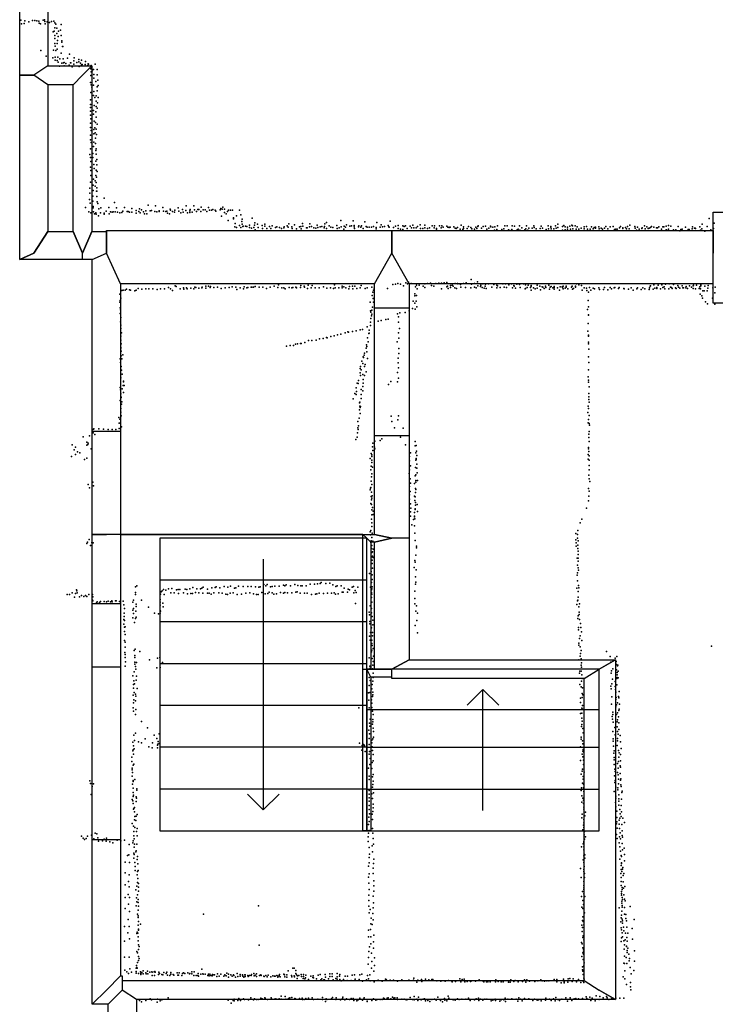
# Model space of a CAD drawing. Extents: x 897 to 41507, y -48980 to 26602.
# Tile 8 of 22: x 897 to 5330, y -18078 to -11807. Entities that reach past the tile are written whole.
import ezdxf

# ---------------------------------------------------------------- set-up
doc = ezdxf.new("R2010")
doc.units = 0
for name, color, linetype in [('DOORS', 7, 'continuous'), ('P', 9, 'continuous'), ('ROOMS', 1, 'continuous'), ('THIN', 4, 'continuous'), ('WALLS', 3, 'continuous'), ('WINDOWS', 6, 'continuous')]:
    doc.layers.add(name, color=color, linetype=linetype)

msp = doc.modelspace()

# ---------------------------------------------------------------- linework, layer by layer
at = {"layer": 'DOORS'}
msp.add_lwpolyline([(3378.86, -13641.6), (3378.86, -14456.7), (3158.86, -14456.7), (3158.86, -13641.6), (3378.86, -13641.6)], dxfattribs=at)
at = {"layer": 'P'}
for p in [(905, -11810), (909, -11833), (926, -11832), (930, -11815), (954, -11821), (978, -11812), (994, -11811), (1005, -11814), (1018, -11816), (1020, -11828), (1030, -11834), (1046, -11810), (1054, -11807), (1056, -11818), (1060, -11833), (1071, -11820), (1086, -11825), (1100, -11819), (1115, -11816), (1121, -11827), (1127, -11836), (1161, -11838), (1111, -11884), (1117, -11879), (1120, -11859), (1121, -11908), (1134, -11861), (1134, -11895), (1143, -11914), (1144, -11879), (1156, -11873), (1161, -11908), (1120, -11926), (1121, -11959), (1122, -11975), (1136, -11958), (1137, -11939), (1165, -11942), (1166, -11950), (1169, -11977), (1172, -11977), (1032, -12004), (1065, -12040), (1113, -12001), (1127, -12003), (1136, -11995), (1162, -12020), (1215, -12026), (1108, -12050), (1122, -12065), (1123, -12045), (1135, -12067), (1139, -12045), (1142, -12077), (1150, -12103), (1153, -12057), (1165, -12083), (1174, -12055), (1176, -12082), (1180, -12080), (1181, -12100), (1190, -12085), (1201, -12052), (1212, -12097), (1220, -12082), (1223, -12081), (1242, -12069), (1242, -12089), (1244, -12050), (1261, -12079), (1273, -12060), (1273, -12075), (1285, -12083), (1290, -12095), (1291, -12064), (1295, -12093), (1313, -12092), (1317, -12074), (1332, -12098), (1333, -12087), (1335, -12089), (1352, -12099), (1378, -12090), (1231, -12106), (1275, -12104), (1350, -12163), (1351, -12119), (1352, -12139), (1354, -12109), (1358, -12132), (1367, -12123), (1370, -12156), (1391, -12124), (1391, -12157), (1349, -12206), (1353, -12222), (1368, -12224), (1370, -12179), (1381, -12201), (1394, -12192), (1397, -12226), (1351, -12270), (1357, -12237), (1368, -12290), (1370, -12265), (1385, -12292), (1390, -12234), (1391, -12259), (1347, -12346), (1349, -12318), (1371, -12354), (1375, -12302), (1384, -12326), (1392, -12336), (1396, -12303), (1348, -12367), (1348, -12415), (1349, -12390), (1367, -12409), (1368, -12385), (1383, -12393), (1384, -12360), (1390, -12370), (1349, -12466), (1350, -12438), (1371, -12453), (1380, -12461), (1384, -12427), (1391, -12472), (1347, -12494), (1352, -12512), (1369, -12506), (1369, -12533), (1375, -12495), (1377, -12528), (1384, -12505), (1387, -12539), (1348, -12572), (1349, -12543), (1353, -12588), (1370, -12586), (1379, -12562), (1380, -12596), (1343, -12666), (1347, -12630), (1362, -12659), (1368, -12615), (1381, -12640), (1385, -12630), (1385, -12664), (1349, -12684), (1351, -12710), (1362, -12685), (1370, -12729), (1382, -12708), (1388, -12731), (1389, -12697), (1348, -12746), (1351, -12768), (1371, -12755), (1385, -12765), (1390, -12774), (1347, -12841), (1351, -12799), (1368, -12822), (1378, -12833), (1381, -12799), (1385, -12843), (1386, -12809), (1344, -12880), (1344, -12912), (1364, -12895), (1366, -12860), (1377, -12867), (1386, -12898), (1389, -12877), (1389, -12899), (1341, -12953), (1346, -12975), (1363, -12930), (1363, -12963), (1389, -12933), (1391, -12967), (1395, -12978), (1436, -12943), (1500, -12972), (1316, -13004), (1338, -13031), (1351, -13036), (1365, -12996), (1365, -13005), (1368, -13030), (1374, -13043), (1382, -13036), (1401, -13012), (1412, -13037), (1414, -13006), (1436, -13039), (1447, -13026), (1465, -13003), (1467, -13044), (1476, -13031), (1487, -13032), (1492, -13030), (1506, -13031), (1514, -13005), (1520, -13033), (1536, -13037), (1547, -13035), (1554, -13026), (1564, -13004), (1582, -13029), (1588, -13028), (1596, -13032), (1611, -13010), (1611, -13032), (1638, -13040), (1639, -13022), (1656, -13028), (1660, -13011), (1665, -13038), (1674, -13018), (1686, -13030), (1692, -13043), (1700, -13024), (1708, -13043), (1715, -12988), (1729, -13024), (1737, -13023), (1757, -13029), (1763, -12993), (1770, -13031), (1785, -13029), (1786, -13025), (1809, -13004), (1814, -13026), (1828, -13029), (1834, -13026), (1838, -13040), (1852, -13043), (1856, -13013), (1858, -13021), (1870, -13029), (1883, -13032), (1885, -13019), (1906, -13005), (1912, -13026), (1924, -13036), (1935, -13016), (1939, -13032), (1955, -13023), (1958, -12992), (1967, -13038), (1981, -13025), (1981, -13034), (1984, -13015), (1996, -13032), (2006, -12992), (2011, -13017), (2024, -13028), (2032, -13015), (2039, -13016), (2052, -13028), (2053, -13001), (2065, -13017), (2079, -13018), (2090, -13028), (2100, -13003), (2106, -13021), (2120, -13020), (2128, -13015), (2143, -13019), (2146, -13027), (2174, -13017), (2178, -13009), (2187, -13013), (2191, -13000), (2201, -13014), (2201, -13034), (2212, -13043), (2221, -13028), (2227, -13021), (2240, -13019), (2253, -13020), (2297, -13020), (1384, -13045), (1400, -13055), (1436, -13045), (2183, -13058), (2225, -13086), (2259, -13075), (2260, -13069), (2269, -13105), (2278, -13056), (2306, -13049), (2312, -13093), (2315, -13078), (2378, -13070), (2395, -13100), (2611, -13106), (2699, -13104), (2746, -13107), (2841, -13107), (2852, -13098), (2943, -13085), (3021, -13088), (3096, -13095), (3173, -13098), (3257, -13089), (5290, -13074), (5322, -13103), (2267, -13127), (2279, -13131), (2297, -13117), (2307, -13131), (2315, -13110), (2318, -13123), (2322, -13122), (2336, -13122), (2344, -13123), (2362, -13116), (2362, -13131), (2375, -13134), (2389, -13130), (2394, -13116), (2398, -13145), (2412, -13110), (2417, -13130), (2441, -13118), (2444, -13136), (2458, -13121), (2460, -13109), (2471, -13136), (2488, -13125), (2498, -13136), (2506, -13120), (2526, -13131), (2535, -13127), (2553, -13131), (2566, -13136), (2580, -13132), (2583, -13127), (2601, -13120), (2607, -13128), (2631, -13126), (2634, -13137), (2649, -13114), (2661, -13139), (2679, -13127), (2688, -13125), (2690, -13139), (2702, -13122), (2725, -13132), (2729, -13132), (2743, -13127), (2756, -13124), (2772, -13133), (2784, -13135), (2792, -13115), (2797, -13131), (2811, -13126), (2822, -13123), (2838, -13133), (2839, -13125), (2852, -13137), (2870, -13120), (2880, -13129), (2892, -13130), (2917, -13117), (2920, -13137), (2933, -13133), (2946, -13127), (2962, -13141), (2964, -13122), (2974, -13128), (2980, -13114), (3001, -13122), (3011, -13120), (3028, -13117), (3029, -13127), (3030, -13136), (3056, -13126), (3058, -13120), (3070, -13129), (3075, -13119), (3085, -13136), (3104, -13125), (3112, -13129), (3125, -13128), (3139, -13129), (3151, -13123), (3168, -13131), (3169, -13139), (3195, -13128), (3200, -13113), (3208, -13127), (3222, -13125), (3246, -13117), (3250, -13127), (3252, -13129), (3279, -13130), (3292, -13121), (3308, -13117), (3308, -13137), (3324, -13140), (3339, -13119), (3339, -13144), (3348, -13125), (3355, -13120), (3366, -13136), (3386, -13121), (3393, -13133), (3402, -13115), (3408, -13133), (3423, -13133), (3432, -13123), (3448, -13114), (3452, -13136), (3466, -13136), (3479, -13115), (3479, -13132), (3496, -13137), (3509, -13132), (3526, -13120), (3538, -13132), (3541, -13120), (3553, -13136), (3554, -13141), (3572, -13120), (3582, -13132), (3587, -13120), (3596, -13128), (3619, -13121), (3626, -13128), (3634, -13130), (3638, -13129), (3640, -13129), (3664, -13126), (3673, -13135), (3679, -13136), (3686, -13130), (3704, -13140), (3711, -13116), (3721, -13143), (3726, -13126), (3726, -13137), (3748, -13137), (3757, -13125), (3772, -13130), (3779, -13138), (3796, -13141), (3803, -13128), (3810, -13137), (3816, -13125), (3819, -13119), (3840, -13135), (3850, -13125), (3866, -13122), (3874, -13141), (3886, -13134), (3897, -13122), (3900, -13127), (3912, -13128), (3923, -13147), (3925, -13127), (3937, -13144), (3942, -13119), (3969, -13143), (3983, -13138), (3989, -13119), (4004, -13120), (4012, -13146), (4020, -13149), (4034, -13144), (4035, -13119), (4051, -13122), (4068, -13146), (4074, -13140), (4081, -13119), (4085, -13147), (4096, -13133), (4117, -13145), (4122, -13139), (4127, -13119), (4135, -13147), (4142, -13134), (4162, -13135), (4173, -13120), (4176, -13130), (4189, -13139), (4213, -13137), (4220, -13121), (4229, -13135), (4251, -13143), (4265, -13120), (4266, -13138), (4281, -13129), (4282, -13125), (4283, -13139), (4300, -13138), (4312, -13120), (4315, -13134), (4326, -13109), (4327, -13130), (4357, -13123), (4357, -13147), (4365, -13118), (4373, -13127), (4373, -13145), (4387, -13128), (4389, -13141), (4403, -13122), (4407, -13141), (4415, -13116), (4419, -13120), (4423, -13138), (4437, -13119), (4443, -13140), (4449, -13127), (4460, -13140), (4476, -13135), (4495, -13127), (4495, -13138), (4510, -13125), (4515, -13141), (4533, -13141), (4541, -13127), (4552, -13139), (4557, -13131), (4567, -13128), (4567, -13134), (4587, -13127), (4589, -13139), (4602, -13134), (4610, -13140), (4624, -13135), (4633, -13124), (4646, -13139), (4659, -13126), (4679, -13124), (4687, -13144), (4695, -13142), (4705, -13142), (4719, -13132), (4725, -13125), (4740, -13136), (4741, -13132), (4757, -13131), (4763, -13139), (4771, -13124), (4781, -13138), (4786, -13115), (4817, -13124), (4819, -13135), (4827, -13147), (4833, -13129), (4844, -13142), (4861, -13137), (4863, -13133), (4879, -13120), (4882, -13138), (4894, -13127), (4901, -13136), (4909, -13134), (4917, -13130), (4924, -13124), (4938, -13129), (4955, -13133), (4962, -13133), (4971, -13126), (4988, -13141), (4996, -13126), (5001, -13127), (5015, -13148), (5016, -13122), (5019, -13146), (5031, -13117), (5031, -13140), (5047, -13122), (5064, -13145), (5078, -13146), (5093, -13123), (5104, -13151), (5110, -13144), (5118, -13141), (5140, -13128), (5156, -13144), (5164, -13143), (5183, -13139), (5185, -13127), (5198, -13135), (5201, -13134), (5204, -13136), (5232, -13127), (5235, -13147), (5245, -13139), (5247, -13109), (5263, -13153), (5278, -13125), (5302, -13145), (5319, -13136), (3358, -13483), (3375, -13479), (3602, -13483), (3620, -13480), (3743, -13482), (3774, -13461), (3815, -13477), (1548, -13532), (1557, -13530), (1570, -13530), (1578, -13523), (1596, -13527), (1602, -13529), (1631, -13533), (1640, -13529), (1652, -13518), (1675, -13524), (1700, -13522), (1720, -13520), (1746, -13521), (1772, -13526), (1795, -13521), (1820, -13522), (1846, -13512), (1857, -13520), (1870, -13532), (1887, -13502), (1893, -13507), (1919, -13521), (1940, -13515), (1942, -13524), (1959, -13514), (1965, -13521), (1988, -13516), (2006, -13520), (2014, -13511), (2019, -13512), (2038, -13517), (2057, -13514), (2060, -13510), (2083, -13517), (2084, -13505), (2101, -13505), (2111, -13513), (2112, -13507), (2134, -13512), (2158, -13510), (2181, -13518), (2207, -13514), (2231, -13513), (2251, -13508), (2274, -13511), (2280, -13526), (2302, -13515), (2324, -13520), (2327, -13509), (2345, -13515), (2351, -13512), (2372, -13510), (2376, -13511), (2387, -13510), (2397, -13507), (2422, -13510), (2446, -13511), (2470, -13518), (2494, -13510), (2518, -13504), (2541, -13513), (2546, -13495), (2568, -13515), (2580, -13514), (2588, -13520), (2615, -13513), (2632, -13514), (2638, -13512), (2657, -13510), (2661, -13514), (2686, -13513), (2688, -13500), (2710, -13504), (2712, -13511), (2732, -13518), (2735, -13498), (2754, -13515), (2760, -13500), (2780, -13514), (2806, -13515), (2833, -13508), (2855, -13516), (2878, -13514), (2897, -13518), (2902, -13495), (2908, -13514), (2930, -13514), (2951, -13503), (2951, -13515), (2962, -13508), (2976, -13514), (2995, -13520), (2998, -13507), (3017, -13505), (3020, -13521), (3033, -13504), (3046, -13519), (3067, -13514), (3074, -13500), (3099, -13518), (3111, -13514), (3142, -13511), (3147, -13542), (3151, -13530), (3155, -13516), (3240, -13518), (3275, -13493), (3292, -13491), (3306, -13486), (3323, -13492), (3343, -13501), (3368, -13489), (3392, -13487), (3419, -13508), (3426, -13497), (3429, -13520), (3443, -13498), (3468, -13505), (3479, -13490), (3479, -13512), (3496, -13488), (3514, -13484), (3521, -13499), (3537, -13504), (3549, -13486), (3567, -13484), (3584, -13485), (3585, -13521), (3618, -13509), (3623, -13505), (3628, -13519), (3642, -13500), (3643, -13512), (3652, -13497), (3659, -13505), (3669, -13515), (3671, -13488), (3680, -13519), (3687, -13486), (3689, -13490), (3706, -13494), (3708, -13511), (3725, -13488), (3737, -13513), (3772, -13514), (3777, -13492), (3795, -13510), (3796, -13488), (3806, -13514), (3817, -13501), (3834, -13507), (3836, -13498), (3845, -13512), (3849, -13490), (3856, -13516), (3863, -13505), (3866, -13491), (3870, -13518), (3884, -13489), (3905, -13510), (3919, -13493), (3937, -13497), (3937, -13514), (3941, -13501), (3959, -13512), (3975, -13489), (3984, -13510), (3993, -13490), (4000, -13512), (4011, -13489), (4014, -13495), (4030, -13489), (4038, -13515), (4046, -13500), (4049, -13503), (4057, -13516), (4065, -13492), (4083, -13493), (4086, -13513), (4107, -13489), (4119, -13520), (4120, -13495), (4120, -13518), (4130, -13513), (4138, -13498), (4152, -13513), (4156, -13500), (4157, -13505), (4157, -13529), (4172, -13515), (4181, -13521), (4194, -13497), (4194, -13516), (4211, -13503), (4216, -13527), (4227, -13509), (4230, -13511), (4240, -13519), (4248, -13503), (4249, -13513), (4268, -13498), (4273, -13523), (4277, -13511), (4284, -13507), (4295, -13514), (4302, -13513), (4304, -13506), (4304, -13524), (4324, -13515), (4338, -13530), (4341, -13508), (4353, -13509), (4356, -13513), (4360, -13520), (4361, -13503), (4373, -13517), (4379, -13505), (4380, -13510), (4390, -13522), (4414, -13511), (4418, -13504), (4420, -13523), (4427, -13518), (4438, -13503), (4439, -13510), (4445, -13489), (4460, -13495), (4478, -13500), (4481, -13530), (4494, -13515), (4510, -13517), (4511, -13531), (4521, -13543), (4529, -13513), (4537, -13529), (4552, -13516), (4559, -13522), (4588, -13515), (4591, -13526), (4617, -13525), (4623, -13513), (4646, -13527), (4659, -13513), (4668, -13520), (4686, -13515), (4690, -13512), (4714, -13518), (4717, -13513), (4746, -13519), (4749, -13521), (4777, -13523), (4793, -13515), (4807, -13529), (4829, -13522), (4834, -13514), (4858, -13525), (4869, -13515), (4881, -13522), (4909, -13526), (4910, -13514), (4914, -13505), (4917, -13501), (4934, -13524), (4939, -13496), (4945, -13516), (4957, -13519), (4958, -13513), (4966, -13498), (4981, -13520), (4989, -13495), (4995, -13513), (5005, -13509), (5008, -13522), (5013, -13492), (5033, -13520), (5036, -13489), (5044, -13511), (5051, -13512), (5056, -13518), (5064, -13494), (5077, -13515), (5080, -13518), (5092, -13500), (5096, -13510), (5104, -13517), (5118, -13502), (5123, -13514), (5127, -13515), (5142, -13515), (5144, -13506), (5153, -13518), (5166, -13501), (5179, -13510), (5188, -13519), (5189, -13501), (5192, -13498), (5204, -13520), (5211, -13497), (5227, -13518), (5231, -13509), (5235, -13521), (5237, -13501), (5238, -13496), (5250, -13533), (5259, -13533), (5264, -13504), (5278, -13533), (5282, -13517), (5284, -13500), (5315, -13514), (5327, -13546), (5328, -13510), (1534, -13607), (1535, -13555), (1538, -13596), (1540, -13557), (1542, -13581), (3130, -13606), (3144, -13563), (3150, -13583), (3152, -13607), (3404, -13600), (3414, -13565), (3416, -13553), (3424, -13599), (3425, -13564), (4519, -13596), (5234, -13554), (5244, -13566), (5248, -13580), (5267, -13604), (5311, -13581), (1537, -13642), (1539, -13654), (3132, -13662), (3135, -13670), (3142, -13656), (3146, -13637), (3354, -13671), (3379, -13661), (3401, -13646), (3414, -13613), (3417, -13650), (3427, -13636), (4516, -13653), (4522, -13636), (5280, -13616), (5327, -13618), (1537, -13678), (1539, -13732), (1542, -13703), (3133, -13733), (3134, -13711), (3138, -13692), (3140, -13682), (3181, -13728), (3200, -13723), (3230, -13716), (3244, -13714), (3305, -13681), (3310, -13700), (3310, -13733), (3319, -13674), (4521, -13686), (4521, -13689), (1541, -13774), (1542, -13752), (2988, -13795), (2993, -13797), (3018, -13792), (3041, -13788), (3067, -13782), (3081, -13779), (3111, -13763), (3125, -13784), (3133, -13754), (3318, -13774), (4517, -13790), (4519, -13741), (1541, -13848), (1542, -13823), (1546, -13802), (2738, -13851), (2758, -13851), (2787, -13847), (2807, -13839), (2830, -13838), (2851, -13832), (2856, -13833), (2880, -13824), (2900, -13821), (2923, -13815), (2944, -13810), (2971, -13802), (3113, -13834), (3118, -13858), (3122, -13806), (3125, -13804), (3302, -13859), (3311, -13801), (3312, -13835), (4522, -13817), (4522, -13823), (1541, -13898), (1542, -13894), (1544, -13871), (1544, -13919), (2597, -13887), (2621, -13882), (2642, -13882), (2655, -13873), (2667, -13871), (2686, -13869), (2690, -13870), (2715, -13863), (3105, -13898), (3107, -13878), (3109, -13889), (3109, -13922), (3314, -13901), (4521, -13871), (4522, -13861), (4524, -13906), (1538, -13967), (1543, -13947), (1547, -13967), (1554, -13942), (3078, -13982), (3085, -13954), (3088, -13958), (3092, -13944), (3094, -13930), (3114, -13964), (3309, -13962), (3313, -13933), (4522, -13954), (1539, -13990), (1543, -14015), (1546, -14039), (3067, -14029), (3069, -14015), (3072, -14036), (3084, -13996), (3095, -14015), (3098, -14002), (3309, -13992), (3310, -14025), (4522, -14038), (4524, -13990), (1541, -14087), (1550, -14065), (1559, -14110), (3055, -14104), (3067, -14055), (3068, -14072), (3084, -14066), (3086, -14099), (3095, -14073), (3105, -14050), (3305, -14053), (3311, -14089), (4519, -14082), (4522, -14102), (1537, -14149), (1539, -14164), (1550, -14159), (1556, -14136), (1559, -14113), (1563, -14137), (3041, -14151), (3048, -14122), (3054, -14125), (3073, -14163), (3083, -14144), (3083, -14170), (3085, -14121), (3247, -14131), (3262, -14112), (3304, -14114), (4521, -14116), (4525, -14146), (1538, -14232), (1541, -14189), (1543, -14214), (1544, -14212), (1559, -14182), (3023, -14221), (3033, -14188), (3042, -14194), (3043, -14175), (3072, -14195), (3074, -14220), (4523, -14188), (4523, -14225), (4524, -14209), (1541, -14283), (1546, -14256), (1548, -14241), (3062, -14292), (3063, -14248), (3065, -14242), (3065, -14268), (3066, -14277), (3069, -14271), (4520, -14268), (4521, -14284), (4525, -14242), (1528, -14340), (1535, -14351), (1542, -14307), (1543, -14330), (3061, -14344), (3067, -14315), (3264, -14332), (3307, -14356), (3310, -14329), (4517, -14308), (4521, -14353), (4525, -14328), (1363, -14417), (1368, -14415), (1370, -14412), (1402, -14412), (1431, -14414), (1461, -14417), (1487, -14418), (1509, -14416), (1530, -14377), (1531, -14411), (1540, -14375), (1545, -14400), (3051, -14406), (3052, -14365), (3054, -14416), (3056, -14393), (3269, -14366), (3285, -14406), (3340, -14408), (4519, -14374), (4526, -14378), (4529, -14389), (1302, -14463), (1342, -14458), (1366, -14439), (1376, -14448), (3040, -14480), (3047, -14466), (3049, -14439), (3194, -14487), (3204, -14476), (3324, -14465), (4523, -14446), (4523, -14467), (4525, -14430), (1232, -14515), (1243, -14547), (1253, -14529), (1324, -14497), (1325, -14516), (1330, -14513), (1333, -14505), (1352, -14541), (3146, -14527), (3147, -14503), (3159, -14529), (3160, -14492), (3161, -14541), (3356, -14515), (3417, -14494), (3418, -14522), (3423, -14519), (4522, -14532), (4522, -14541), (4526, -14493), (1227, -14588), (1253, -14576), (1265, -14559), (1281, -14566), (1310, -14609), (1324, -14599), (3131, -14602), (3136, -14569), (3141, -14578), (3141, -14588), (3142, -14612), (3147, -14551), (3380, -14590), (3387, -14566), (3422, -14566), (3424, -14602), (3424, -14609), (3425, -14554), (3427, -14583), (4519, -14576), (4520, -14605), (4524, -14558), (4526, -14584), (3134, -14674), (3136, -14650), (3140, -14627), (3146, -14656), (3380, -14617), (3382, -14673), (3387, -14649), (3420, -14659), (3421, -14613), (3427, -14638), (3427, -14664), (4525, -14646), (4525, -14674), (4527, -14613), (3139, -14718), (3140, -14699), (3378, -14698), (3386, -14731), (3418, -14713), (3422, -14706), (3429, -14693), (4523, -14707), (4525, -14731), (1333, -14767), (1342, -14788), (1362, -14753), (1367, -14776), (3132, -14791), (3135, -14787), (3137, -14747), (3141, -14768), (3380, -14780), (3388, -14758), (3412, -14762), (3420, -14793), (3421, -14741), (3421, -14753), (3421, -14799), (3432, -14742), (4522, -14792), (4530, -14749), (3131, -14801), (3136, -14844), (3139, -14817), (3140, -14854), (3144, -14840), (3381, -14834), (3382, -14861), (3386, -14811), (3412, -14841), (3418, -14846), (3419, -14819), (4523, -14842), (4526, -14810), (3135, -14889), (3138, -14864), (3138, -14895), (3146, -14914), (3388, -14890), (3389, -14917), (3415, -14869), (3418, -14922), (3418, -14926), (3419, -14881), (3419, -14898), (3429, -14894), (4509, -14918), (4521, -14872), (3139, -14988), (3141, -14929), (3141, -14961), (3149, -14937), (3149, -14959), (3388, -14942), (3388, -14968), (3413, -14945), (3413, -14970), (3413, -14973), (3416, -14985), (3432, -14940), (3140, -15011), (3141, -15035), (3396, -15024), (3406, -14990), (3413, -15031), (4468, -15012), (4480, -14989), (3130, -15069), (3133, -15088), (3134, -15061), (3140, -15105), (3144, -15077), (3414, -15078), (4440, -15079), (4451, -15086), (4451, -15110), (4454, -15060), (1325, -15144), (1329, -15135), (1339, -15118), (1347, -15155), (1357, -15136), (1364, -15138), (3135, -15136), (3136, -15126), (3139, -15176), (3141, -15155), (3148, -15128), (3418, -15124), (3425, -15171), (3426, -15160), (4442, -15120), (4443, -15138), (4443, -15160), (4453, -15153), (4453, -15174), (4456, -15126), (3141, -15201), (3142, -15228), (3145, -15196), (3146, -15224), (3149, -15180), (3149, -15232), (3421, -15217), (4449, -15236), (4455, -15193), (4455, -15214), (4455, -15236), (3143, -15270), (3144, -15249), (3146, -15300), (3411, -15297), (3414, -15251), (3417, -15263), (4452, -15281), (4455, -15298), (4456, -15255), (3126, -15335), (3137, -15322), (3144, -15342), (3419, -15355), (3424, -15310), (4450, -15344), (4452, -15329), (4458, -15313), (1635, -15419), (1643, -15413), (2001, -15423), (2058, -15427), (2066, -15422), (2121, -15425), (2142, -15424), (2149, -15419), (2172, -15425), (2200, -15416), (2223, -15421), (2241, -15415), (2275, -15425), (2291, -15414), (2322, -15417), (2351, -15418), (2371, -15418), (2400, -15420), (2421, -15422), (2429, -15419), (2453, -15404), (2465, -15412), (2473, -15405), (2496, -15419), (2505, -15417), (2522, -15415), (2550, -15415), (2577, -15408), (2587, -15413), (2595, -15406), (2623, -15412), (2650, -15405), (2669, -15411), (2688, -15413), (2697, -15412), (2723, -15412), (2749, -15403), (2776, -15403), (2794, -15401), (2811, -15398), (2819, -15392), (2847, -15397), (2874, -15395), (2893, -15406), (2911, -15418), (2919, -15412), (2946, -15413), (2964, -15427), (3016, -15421), (3025, -15417), (3052, -15421), (3133, -15422), (3139, -15391), (3143, -15372), (3144, -15419), (3420, -15402), (3421, -15390), (4451, -15380), (4457, -15410), (4460, -15425), (1200, -15469), (1215, -15469), (1232, -15458), (1245, -15485), (1253, -15461), (1258, -15439), (1261, -15445), (1263, -15458), (1277, -15483), (1290, -15475), (1306, -15480), (1317, -15475), (1325, -15481), (1337, -15467), (1358, -15480), (1361, -15469), (1363, -15483), (1635, -15455), (1635, -15469), (1794, -15465), (1798, -15451), (1805, -15445), (1813, -15436), (1818, -15468), (1828, -15441), (1846, -15432), (1860, -15458), (1867, -15429), (1882, -15457), (1897, -15439), (1906, -15436), (1909, -15461), (1917, -15436), (1940, -15458), (1951, -15435), (1963, -15436), (1966, -15464), (1982, -15431), (1988, -15462), (1998, -15461), (2017, -15456), (2026, -15431), (2039, -15457), (2049, -15432), (2063, -15459), (2094, -15435), (2094, -15459), (2105, -15459), (2118, -15465), (2135, -15458), (2166, -15457), (2187, -15460), (2211, -15465), (2222, -15467), (2239, -15460), (2258, -15458), (2266, -15428), (2282, -15467), (2310, -15466), (2337, -15460), (2364, -15457), (2386, -15463), (2406, -15467), (2416, -15469), (2440, -15456), (2461, -15464), (2478, -15461), (2486, -15454), (2505, -15458), (2517, -15466), (2534, -15463), (2559, -15456), (2578, -15459), (2586, -15455), (2604, -15458), (2631, -15458), (2657, -15453), (2666, -15452), (2685, -15459), (2711, -15460), (2729, -15460), (2756, -15468), (2781, -15466), (2790, -15463), (2806, -15459), (2832, -15461), (2858, -15459), (2884, -15460), (2901, -15457), (2909, -15466), (2927, -15464), (2951, -15453), (2959, -15453), (2985, -15454), (2990, -15434), (2999, -15439), (3027, -15458), (3034, -15443), (3042, -15456), (3138, -15438), (3138, -15487), (3139, -15456), (3140, -15431), (3142, -15466), (3416, -15447), (4447, -15428), (4456, -15448), (4456, -15484), (1360, -15505), (1363, -15509), (1386, -15522), (1391, -15514), (1406, -15518), (1411, -15513), (1435, -15513), (1451, -15515), (1461, -15510), (1475, -15514), (1485, -15508), (1486, -15515), (1507, -15509), (1512, -15509), (1533, -15512), (1556, -15510), (1560, -15533), (1617, -15516), (1622, -15503), (1638, -15544), (1639, -15529), (1674, -15505), (1717, -15549), (1792, -15517), (1793, -15499), (1793, -15535), (1808, -15523), (1812, -15546), (3037, -15526), (3131, -15541), (3142, -15516), (3414, -15493), (3416, -15528), (3426, -15541), (4447, -15532), (4452, -15509), (4454, -15505), (4461, -15547), (4464, -15527), (1563, -15587), (1563, -15609), (1565, -15557), (1618, -15567), (1623, -15557), (1623, -15590), (1636, -15575), (1640, -15612), (1755, -15586), (1782, -15591), (1791, -15570), (1791, -15587), (1795, -15575), (3125, -15580), (3126, -15598), (3138, -15557), (3138, -15585), (3143, -15609), (3421, -15574), (3432, -15587), (4455, -15604), (4462, -15580), (4462, -15596), (1560, -15656), (1561, -15627), (1564, -15675), (1565, -15633), (1570, -15674), (1618, -15617), (1629, -15647), (1634, -15621), (3128, -15655), (3129, -15639), (3147, -15661), (3148, -15632), (3418, -15666), (3427, -15633), (4454, -15620), (4464, -15627), (4470, -15652), (4473, -15678), (1564, -15703), (1568, -15723), (3126, -15733), (3133, -15710), (3138, -15681), (3145, -15709), (3146, -15732), (3433, -15712), (4458, -15679), (4459, -15692), (4468, -15731), (4477, -15705), (1565, -15761), (1568, -15771), (1568, -15804), (3130, -15758), (3141, -15758), (3141, -15780), (3143, -15793), (4460, -15777), (4460, -15791), (4465, -15749), (4469, -15802), (4480, -15761), (5306, -15798), (1567, -15838), (1569, -15851), (1627, -15825), (1631, -15857), (1633, -15817), (1662, -15830), (3139, -15834), (3140, -15823), (3149, -15811), (3152, -15861), (4468, -15861), (4470, -15844), (4476, -15824), (4637, -15832), (4659, -15862), (4702, -15863), (1570, -15869), (1570, -15925), (1572, -15897), (1630, -15869), (1631, -15898), (1631, -15911), (1634, -15926), (1641, -15901), (1723, -15884), (1774, -15873), (1789, -15870), (1791, -15907), (1806, -15902), (3125, -15872), (3129, -15924), (3143, -15875), (3147, -15917), (3149, -15894), (4461, -15885), (4475, -15878), (4476, -15919), (4477, -15904), (4665, -15900), (4691, -15873), (4698, -15894), (4701, -15913), (4706, -15923), (4709, -15917), (1617, -15986), (1627, -15960), (1637, -15943), (1641, -15989), (1771, -15936), (1791, -15933), (3130, -15938), (3146, -15941), (3149, -15969), (4465, -15970), (4466, -15956), (4476, -15957), (4478, -15930), (4479, -15980), (4666, -15969), (4669, -15954), (4676, -15941), (4701, -15947), (4704, -15980), (4705, -15964), (4710, -15957), (1623, -16042), (1624, -16018), (1629, -16036), (1639, -16013), (3124, -16047), (3125, -15996), (3130, -16016), (3143, -16041), (3147, -16021), (3149, -15996), (4466, -16041), (4477, -16019), (4481, -16003), (4665, -16051), (4670, -16038), (4674, -16007), (4692, -16023), (4703, -16004), (4703, -16044), (4704, -15996), (4710, -15998), (1620, -16110), (1622, -16065), (1626, -16093), (1635, -16103), (1636, -16116), (1645, -16066), (3120, -16095), (3128, -16092), (3142, -16069), (3145, -16117), (3147, -16090), (3148, -16106), (4476, -16057), (4482, -16099), (4483, -16063), (4485, -16108), (4667, -16068), (4691, -16055), (4694, -16072), (4695, -16089), (4717, -16085), (1623, -16158), (1625, -16138), (1634, -16146), (3122, -16140), (3139, -16138), (3142, -16160), (4470, -16155), (4471, -16128), (4481, -16123), (4484, -16176), (4669, -16166), (4671, -16120), (4695, -16137), (4699, -16123), (4701, -16170), (4707, -16158), (4714, -16118), (4715, -16126), (4719, -16166), (1621, -16189), (1622, -16211), (1635, -16233), (1636, -16201), (3059, -16189), (3125, -16190), (3141, -16187), (3145, -16210), (3150, -16233), (4470, -16226), (4479, -16191), (4479, -16224), (4483, -16199), (4677, -16218), (4677, -16233), (4695, -16184), (4701, -16233), (4707, -16221), (4715, -16206), (4717, -16198), (1673, -16277), (3126, -16288), (3131, -16261), (3146, -16294), (3147, -16264), (3147, -16280), (4480, -16255), (4480, -16296), (4482, -16274), (4672, -16246), (4674, -16263), (4680, -16281), (4705, -16280), (4707, -16266), (4713, -16247), (4715, -16286), (1625, -16363), (1635, -16352), (1712, -16318), (1754, -16364), (1786, -16356), (3122, -16332), (3126, -16356), (3128, -16307), (3150, -16319), (3151, -16340), (4478, -16308), (4485, -16322), (4488, -16350), (4677, -16340), (4689, -16315), (4691, -16361), (4704, -16310), (4707, -16341), (4710, -16358), (4715, -16327), (4724, -16367), (1618, -16409), (1623, -16431), (1628, -16397), (1653, -16407), (1674, -16413), (1696, -16387), (1743, -16413), (1770, -16386), (1775, -16427), (1778, -16421), (1779, -16404), (1785, -16416), (3062, -16415), (3080, -16429), (3088, -16424), (3092, -16427), (3123, -16386), (3123, -16424), (3140, -16412), (3142, -16396), (3147, -16387), (3151, -16376), (4475, -16389), (4476, -16377), (4484, -16400), (4485, -16419), (4678, -16387), (4679, -16402), (4705, -16429), (4706, -16385), (4706, -16400), (4726, -16407), (1617, -16464), (1621, -16458), (1622, -16484), (1627, -16452), (1720, -16438), (1741, -16445), (1775, -16445), (3078, -16459), (3094, -16432), (3098, -16467), (3125, -16484), (3127, -16468), (3144, -16438), (3146, -16461), (3150, -16487), (4470, -16438), (4481, -16485), (4486, -16465), (4487, -16455), (4490, -16471), (4681, -16433), (4683, -16478), (4686, -16464), (4712, -16461), (4718, -16477), (4725, -16488), (4731, -16448), (1612, -16505), (1612, -16531), (1621, -16554), (1624, -16548), (3129, -16550), (3130, -16512), (3143, -16537), (3150, -16528), (4470, -16525), (4485, -16501), (4490, -16524), (4490, -16551), (4685, -16507), (4685, -16551), (4686, -16522), (4706, -16545), (4712, -16532), (4715, -16505), (4725, -16528), (1614, -16575), (1614, -16584), (1616, -16602), (3120, -16574), (3142, -16577), (3150, -16614), (4475, -16612), (4481, -16594), (4483, -16580), (4495, -16599), (4689, -16580), (4691, -16596), (4707, -16602), (4710, -16616), (4711, -16574), (4723, -16560), (4723, -16609), (4725, -16568), (1343, -16654), (1348, -16671), (1368, -16673), (1614, -16625), (1616, -16675), (1619, -16652), (1619, -16660), (1631, -16646), (3124, -16625), (3124, -16647), (3146, -16630), (3148, -16679), (3149, -16657), (4484, -16670), (4487, -16644), (4488, -16628), (4489, -16676), (4687, -16623), (4690, -16666), (4691, -16652), (4714, -16645), (4714, -16673), (4725, -16650), (4727, -16642), (4728, -16681), (1353, -16741), (1358, -16691), (1619, -16730), (1620, -16701), (1643, -16705), (1644, -16715), (3124, -16717), (3124, -16739), (3142, -16738), (3145, -16695), (3151, -16731), (4474, -16716), (4478, -16700), (4489, -16700), (4492, -16722), (4686, -16722), (4697, -16696), (4708, -16699), (4709, -16713), (4715, -16743), (4729, -16690), (4735, -16729), (4736, -16721), (1613, -16773), (1617, -16782), (1619, -16754), (1621, -16800), (1622, -16747), (1638, -16757), (1640, -16787), (1642, -16766), (3123, -16785), (3124, -16764), (3145, -16768), (3150, -16804), (4480, -16751), (4480, -16790), (4485, -16765), (4489, -16777), (4489, -16800), (4694, -16793), (4696, -16752), (4697, -16766), (4716, -16770), (4716, -16784), (4732, -16771), (1623, -16836), (1625, -16831), (1628, -16824), (1629, -16853), (1646, -16869), (3123, -16811), (3124, -16837), (3126, -16865), (3143, -16867), (3148, -16850), (3149, -16827), (4482, -16868), (4491, -16822), (4491, -16836), (4503, -16854), (4697, -16820), (4703, -16849), (4716, -16810), (4721, -16838), (4723, -16866), (4729, -16812), (4732, -16852), (1613, -16926), (1628, -16903), (1631, -16883), (1636, -16908), (1638, -16880), (3120, -16932), (3122, -16886), (3124, -16914), (3146, -16901), (4480, -16890), (4491, -16902), (4492, -16923), (4499, -16877), (4701, -16929), (4702, -16889), (4702, -16917), (4718, -16905), (4718, -16931), (4721, -16893), (4730, -16883), (4740, -16892), (4752, -16921), (1378, -16989), (1388, -16992), (1623, -16943), (1624, -16977), (1630, -16952), (1642, -16978), (1645, -16958), (3120, -16988), (3124, -16971), (3146, -16958), (3148, -16988), (4486, -16966), (4490, -16938), (4493, -16951), (4496, -16978), (4704, -16957), (4719, -16958), (4724, -16985), (4734, -16933), (4736, -16974), (1291, -17007), (1301, -17019), (1310, -17029), (1321, -17022), (1328, -17008), (1354, -17001), (1370, -17025), (1395, -17018), (1398, -17039), (1425, -17037), (1436, -17026), (1447, -17040), (1450, -17019), (1471, -17043), (1491, -17050), (1518, -17033), (1541, -17037), (1564, -17033), (1617, -17049), (1620, -17037), (1624, -17005), (1627, -17025), (1643, -17058), (1645, -17006), (3118, -17012), (3118, -17042), (3150, -17022), (3152, -17058), (4487, -17056), (4491, -17041), (4492, -17048), (4495, -16999), (4496, -17026), (4502, -17011), (4701, -16996), (4704, -17023), (4718, -17050), (4719, -17011), (4726, -17025), (4736, -17004), (4736, -17054), (4738, -17013), (1594, -17060), (1624, -17116), (1627, -17078), (1629, -17059), (1636, -17106), (1638, -17100), (3123, -17080), (3126, -17121), (3144, -17069), (3146, -17106), (4477, -17076), (4491, -17095), (4492, -17075), (4495, -17121), (4721, -17076), (4725, -17103), (4738, -17095), (4750, -17083), (1570, -17172), (1584, -17131), (1593, -17127), (1596, -17174), (1624, -17148), (1627, -17123), (1631, -17176), (1646, -17156), (1647, -17137), (1650, -17183), (3123, -17144), (3125, -17178), (3151, -17182), (3153, -17153), (4487, -17159), (4492, -17132), (4493, -17174), (4499, -17127), (4499, -17147), (4722, -17154), (4729, -17130), (4732, -17136), (4732, -17177), (4732, -17181), (4751, -17125), (4751, -17165), (1570, -17240), (1632, -17201), (1632, -17225), (1648, -17232), (1651, -17226), (3119, -17199), (3149, -17211), (3149, -17245), (4470, -17213), (4493, -17219), (4493, -17233), (4494, -17200), (4497, -17245), (4728, -17245), (4729, -17194), (4730, -17219), (4734, -17232), (4738, -17217), (4741, -17207), (4748, -17246), (1591, -17295), (1595, -17254), (1646, -17253), (1648, -17302), (1649, -17277), (1654, -17308), (3120, -17268), (3121, -17307), (3125, -17247), (3154, -17292), (4476, -17271), (4492, -17296), (4496, -17271), (4730, -17270), (4730, -17295), (4742, -17299), (4743, -17258), (1570, -17317), (1595, -17329), (1637, -17350), (1643, -17326), (1654, -17333), (1654, -17357), (3124, -17348), (3153, -17323), (3153, -17357), (4483, -17359), (4492, -17336), (4492, -17348), (4493, -17322), (4729, -17321), (4733, -17359), (4736, -17334), (4736, -17347), (4745, -17339), (4753, -17328), (1568, -17397), (1589, -17379), (1597, -17398), (1641, -17399), (1643, -17425), (1648, -17381), (1651, -17429), (1652, -17411), (3122, -17382), (3122, -17417), (3150, -17389), (3152, -17431), (4477, -17391), (4486, -17417), (4492, -17374), (4499, -17392), (4732, -17384), (4733, -17372), (4735, -17422), (4736, -17397), (4738, -17410), (4748, -17380), (4751, -17409), (4755, -17420), (1569, -17469), (1591, -17440), (1596, -17487), (1639, -17450), (1651, -17478), (1654, -17454), (2419, -17450), (3122, -17453), (3123, -17496), (3131, -17475), (3149, -17464), (4479, -17460), (4486, -17468), (4489, -17443), (4497, -17495), (4718, -17464), (4735, -17435), (4735, -17485), (4737, -17448), (4737, -17460), (4752, -17461), (4788, -17456), (1588, -17537), (1648, -17503), (1651, -17514), (1652, -17526), (1653, -17550), (2069, -17505), (3137, -17530), (3148, -17499), (3149, -17540), (4484, -17545), (4486, -17520), (4487, -17551), (4727, -17553), (4730, -17528), (4733, -17510), (4737, -17536), (4738, -17546), (4751, -17503), (4759, -17507), (4760, -17532), (4764, -17546), (4812, -17537), (1565, -17582), (1595, -17583), (1646, -17619), (1651, -17575), (1653, -17606), (1654, -17599), (1666, -17568), (3120, -17606), (3132, -17601), (3135, -17565), (3144, -17570), (4480, -17575), (4481, -17614), (4484, -17589), (4493, -17571), (4729, -17591), (4732, -17603), (4738, -17561), (4745, -17586), (4745, -17586), (4747, -17611), (4767, -17587), (4800, -17596), (1565, -17675), (1586, -17624), (1596, -17662), (1644, -17627), (1649, -17625), (1651, -17649), (1652, -17674), (3120, -17649), (3134, -17649), (3152, -17680), (3153, -17638), (4478, -17685), (4485, -17653), (4488, -17641), (4491, -17667), (4730, -17679), (4732, -17654), (4737, -17624), (4739, -17649), (4748, -17674), (4756, -17667), (4757, -17626), (4766, -17653), (4769, -17677), (4773, -17626), (4802, -17664), (1643, -17741), (1653, -17699), (1654, -17730), (1658, -17711), (2423, -17702), (3122, -17742), (3127, -17712), (3134, -17694), (3152, -17721), (4481, -17692), (4486, -17719), (4490, -17726), (4490, -17739), (4749, -17727), (4751, -17699), (4763, -17707), (4763, -17711), (4768, -17735), (4768, -17748), (4772, -17721), (4816, -17738), (1564, -17778), (1594, -17778), (1647, -17750), (1654, -17774), (1654, -17800), (1658, -17787), (3119, -17780), (3138, -17752), (3141, -17805), (3157, -17783), (4480, -17774), (4485, -17751), (4488, -17792), (4490, -17759), (4751, -17772), (4761, -17779), (4779, -17758), (4782, -17802), (4784, -17786), (4815, -17804), (1566, -17860), (1579, -17871), (1598, -17853), (1639, -17847), (1640, -17870), (1642, -17830), (1643, -17843), (1646, -17849), (1648, -17811), (1667, -17872), (1683, -17865), (1711, -17868), (1738, -17871), (1753, -17871), (1759, -17870), (1783, -17873), (1994, -17872), (2009, -17871), (2058, -17855), (2608, -17864), (2638, -17848), (2647, -17849), (2657, -17862), (3117, -17822), (3138, -17848), (3153, -17867), (3157, -17831), (4483, -17839), (4484, -17859), (4485, -17867), (4491, -17834), (4494, -17815), (4746, -17816), (4752, -17818), (4754, -17865), (4767, -17819), (4788, -17844), (4811, -17863), (1591, -17882), (1610, -17874), (1640, -17880), (1654, -17882), (1668, -17888), (1669, -17881), (1675, -17875), (1683, -17884), (1701, -17877), (1702, -17885), (1713, -17884), (1727, -17874), (1740, -17874), (1742, -17895), (1756, -17895), (1760, -17874), (1781, -17889), (1787, -17882), (1802, -17888), (1810, -17890), (1815, -17875), (1831, -17882), (1835, -17874), (1838, -17893), (1854, -17894), (1861, -17875), (1861, -17887), (1875, -17888), (1879, -17893), (1901, -17877), (1905, -17893), (1908, -17893), (1913, -17878), (1931, -17895), (1934, -17883), (1941, -17878), (1949, -17883), (1968, -17878), (1978, -17884), (1982, -17881), (1993, -17884), (2007, -17895), (2022, -17895), (2031, -17895), (2034, -17882), (2036, -17898), (2052, -17887), (2063, -17884), (2066, -17887), (2079, -17887), (2095, -17894), (2101, -17887), (2104, -17897), (2108, -17886), (2115, -17894), (2124, -17896), (2125, -17888), (2130, -17890), (2139, -17890), (2154, -17901), (2157, -17885), (2169, -17899), (2179, -17886), (2198, -17898), (2204, -17890), (2213, -17896), (2217, -17879), (2227, -17905), (2228, -17886), (2243, -17891), (2251, -17900), (2259, -17891), (2261, -17894), (2273, -17906), (2283, -17883), (2288, -17901), (2301, -17898), (2302, -17889), (2316, -17890), (2316, -17892), (2319, -17899), (2325, -17905), (2331, -17890), (2333, -17891), (2334, -17901), (2351, -17895), (2352, -17901), (2361, -17895), (2372, -17895), (2375, -17889), (2389, -17883), (2392, -17896), (2397, -17893), (2405, -17884), (2407, -17901), (2426, -17895), (2434, -17891), (2436, -17895), (2452, -17899), (2455, -17901), (2465, -17894), (2473, -17903), (2480, -17893), (2497, -17903), (2510, -17896), (2520, -17899), (2525, -17900), (2535, -17895), (2541, -17906), (2544, -17899), (2550, -17897), (2553, -17888), (2556, -17903), (2581, -17886), (2584, -17891), (2587, -17904), (2599, -17890), (2600, -17905), (2630, -17895), (2632, -17903), (2645, -17897), (2649, -17904), (2657, -17881), (2660, -17891), (2666, -17914), (2668, -17897), (2675, -17894), (2690, -17889), (2692, -17901), (2703, -17914), (2705, -17889), (2705, -17902), (2713, -17916), (2718, -17910), (2720, -17892), (2737, -17920), (2753, -17900), (2766, -17908), (2768, -17896), (2769, -17910), (2788, -17916), (2798, -17893), (2812, -17889), (2815, -17922), (2822, -17916), (2836, -17923), (2840, -17922), (2843, -17888), (2846, -17905), (2864, -17916), (2873, -17885), (2873, -17901), (2888, -17885), (2888, -17901), (2894, -17923), (2912, -17914), (2919, -17881), (2919, -17903), (2921, -17919), (2934, -17900), (2937, -17889), (2938, -17920), (2946, -17928), (2960, -17920), (2971, -17900), (2984, -17927), (2986, -17898), (3009, -17926), (3016, -17892), (3031, -17890), (3032, -17926), (3034, -17918), (3060, -17920), (3064, -17891), (3078, -17886), (3081, -17931), (3108, -17922), (3114, -17895), (3119, -17916), (3128, -17890), (3131, -17928), (3155, -17934), (3158, -17928), (3181, -17925), (3207, -17930), (3228, -17919), (3232, -17921), (3236, -17927), (3258, -17925), (3280, -17925), (3304, -17931), (3329, -17926), (3333, -17923), (3377, -17924), (3382, -17926), (3407, -17924), (3408, -17912), (3434, -17924), (3457, -17920), (3459, -17933), (3482, -17918), (3505, -17922), (3524, -17921), (3529, -17921), (3529, -17925), (3555, -17928), (3580, -17931), (3608, -17930), (3630, -17927), (3648, -17928), (3652, -17934), (3655, -17929), (3674, -17932), (3701, -17916), (3708, -17935), (3716, -17920), (3729, -17919), (3734, -17936), (3749, -17932), (3770, -17933), (3777, -17928), (3802, -17931), (3825, -17923), (3826, -17927), (3851, -17930), (3855, -17936), (3871, -17936), (3881, -17936), (3896, -17935), (3930, -17934), (3931, -17923), (3946, -17933), (3965, -17934), (3978, -17935), (4027, -17923), (4046, -17933), (4055, -17926), (4074, -17936), (4102, -17932), (4114, -17922), (4128, -17922), (4146, -17930), (4179, -17932), (4199, -17929), (4218, -17922), (4227, -17929), (4242, -17930), (4256, -17929), (4270, -17928), (4302, -17920), (4321, -17920), (4321, -17936), (4363, -17919), (4367, -17934), (4393, -17916), (4402, -17913), (4418, -17933), (4425, -17915), (4446, -17936), (4458, -17920), (4488, -17888), (4488, -17931), (4492, -17911), (4495, -17919), (4742, -17903), (4753, -17916), (4793, -17885), (3428, -17938), (4013, -17938), (4022, -17937), (4123, -17937), (4348, -17941), (4367, -17941), (4391, -17937), (4472, -17939), (4493, -17939), (4764, -17951), (4790, -17939), (4790, -17967), (4791, -17985), (1661, -18055), (1700, -18053), (1728, -18044), (1737, -18050), (1776, -18045), (1792, -18057), (1802, -18049), (1842, -18038), (2226, -18052), (2257, -18055), (2264, -18046), (2264, -18057), (2286, -18054), (2293, -18041), (2305, -18055), (2323, -18044), (2329, -18048), (2356, -18050), (2369, -18036), (2386, -18050), (2394, -18043), (2405, -18048), (2416, -18048), (2434, -18039), (2443, -18044), (2459, -18038), (2461, -18039), (2475, -18047), (2499, -18037), (2504, -18046), (2525, -18044), (2534, -18046), (2551, -18043), (2563, -18046), (2564, -18027), (2588, -18029), (2593, -18046), (2609, -18041), (2619, -18038), (2631, -18035), (2651, -18042), (2655, -18043), (2679, -18042), (2696, -18039), (2699, -18047), (2710, -18047), (2721, -18041), (2737, -18039), (2761, -18037), (2769, -18048), (2796, -18046), (2826, -18035), (2826, -18048), (2846, -18060), (2850, -18043), (2855, -18048), (2883, -18044), (2891, -18034), (2911, -18047), (2914, -18038), (2941, -18050), (2953, -18041), (2956, -18033), (2969, -18050), (2980, -18044), (2998, -18048), (3010, -18041), (3022, -18042), (3027, -18054), (3046, -18056), (3054, -18050), (3065, -18040), (3082, -18052), (3087, -18045), (3093, -18037), (3111, -18058), (3112, -18060), (3140, -18055), (3152, -18044), (3167, -18052), (3174, -18048), (3194, -18048), (3207, -18047), (3216, -18039), (3220, -18042), (3239, -18040), (3246, -18038), (3261, -18044), (3273, -18032), (3281, -18039), (3288, -18038), (3302, -18038), (3305, -18048), (3332, -18045), (3346, -18045), (3360, -18050), (3369, -18047), (3385, -18035), (3400, -18048), (3410, -18049), (3411, -18029), (3427, -18045), (3434, -18054), (3439, -18032), (3455, -18049), (3468, -18046), (3476, -18044), (3482, -18056), (3497, -18053), (3511, -18060), (3524, -18048), (3540, -18046), (3552, -18052), (3562, -18033), (3579, -18053), (3604, -18041), (3606, -18051), (3619, -18057), (3627, -18027), (3631, -18039), (3660, -18050), (3671, -18051), (3686, -18044), (3698, -18047), (3714, -18046), (3740, -18045), (3756, -18039), (3768, -18053), (3795, -18050), (3806, -18043), (3821, -18040), (3823, -18055), (3833, -18046), (3848, -18052), (3862, -18046), (3874, -18046), (3902, -18057), (3912, -18052), (3927, -18046), (3930, -18054), (3956, -18059), (3965, -18050), (3982, -18049), (3991, -18040), (3993, -18061), (4008, -18045), (4034, -18043), (4061, -18045), (4072, -18058), (4077, -18038), (4088, -18045), (4099, -18056), (4114, -18041), (4141, -18044), (4168, -18053), (4178, -18045), (4194, -18051), (4203, -18049), (4221, -18056), (4248, -18052), (4249, -18040), (4273, -18045), (4283, -18054), (4299, -18044), (4309, -18056), (4313, -18034), (4326, -18047), (4336, -18055), (4352, -18045), (4378, -18037), (4378, -18037), (4388, -18058), (4406, -18038), (4415, -18053), (4431, -18044), (4442, -18042), (4458, -18043), (4484, -18042), (4507, -18031), (4511, -18042), (4530, -18032), (4537, -18054), (4546, -18039), (4564, -18056), (4571, -18024), (4590, -18047), (4595, -18028), (4616, -18037), (4636, -18029), (4641, -18037), (4651, -18047), (4669, -18044), (4695, -18039), (4722, -18039), (4747, -18039), (1673, -18063), (1772, -18065), (2244, -18070), (3592, -18062)]:
    msp.add_point(p, dxfattribs=at)
at = {"layer": 'ROOMS'}
for points in [[(1076.7, -9269.59), (1076.7, -12101), (1357.45, -12100.8), (1357.45, -13154.8), (1449.32, -13154.8), (1449.32, -13149.8), (3268.86, -13149.8), (5316.72, -13149.8)], [(1076.7, -12221), (1076.7, -13154.8), (1237.45, -13154.8), (1237.45, -12220.9), (1076.7, -12221)], [(5316.72, -13032.5), (5581.37, -13032.5)], [(3158.86, -15085.2), (3158.86, -13489.8), (1539.32, -13489.8), (1539.32, -15085.2), (3083.73, -15085.2), (3158.86, -15085.2)], [(5671.37, -13612.5), (5316.72, -13612.5), (5316.72, -13489.8), (3378.86, -13489.8), (3378.86, -15110.2), (3378.86, -15883.7), (4694.57, -15883.7), (4694.57, -18047.4), (1640.86, -18047.4), (1640.86, -42701.5)], [(4494.57, -17927.4), (4494.57, -16003.7), (3268.86, -16003.7), (3268.86, -15993.7), (3133.73, -15993.7), (3133.73, -16973.2), (3083.73, -16973.2), (3083.73, -15943.7), (3083.73, -15085.2), (1539.32, -15085.2), (1539.32, -17897.4), (1550.86, -17897.4), (1550.86, -17927.4), (4494.57, -17927.4)], [(3158.86, -15943.7), (3158.86, -15135.2), (3133.73, -15135.2), (3133.73, -15943.7), (3158.86, -15943.7)]]:
    msp.add_lwpolyline(points, dxfattribs=at)
at = {"layer": 'THIN'}
for points in [[(3108.73, -15110.2), (1790.21, -15110.2)], [(1790.21, -15110.2), (1790.21, -16973.2)], [(3108.73, -16973.2), (3108.73, -15110.2)], [(2449.47, -15243.3), (2449.47, -15376.3)], [(3108.73, -15376.3), (1790.21, -15376.3)], [(2449.47, -15376.3), (2449.47, -15642.5)], [(3108.73, -15642.5), (1790.21, -15642.5)], [(2449.47, -15642.5), (2449.47, -15908.6)], [(3108.73, -15908.6), (1790.21, -15908.6)], [(2449.47, -15908.6), (2449.47, -16174.8)], [(4590.02, -15943.7), (3108.73, -15943.7)], [(3108.73, -15943.7), (3108.73, -16973.2)], [(4590.02, -16973.2), (4590.02, -15943.7)], [(3849.38, -16072.4), (3749.38, -16172.4)], [(3849.38, -16072.4), (3949.38, -16172.4)], [(3849.38, -16201.1), (3849.38, -16072.4)], [(3108.73, -16174.8), (1790.21, -16174.8)], [(2449.47, -16174.8), (2449.47, -16440.9)], [(3108.73, -16201.1), (4590.02, -16201.1)], [(3849.38, -16458.4), (3849.38, -16201.1)], [(3108.73, -16440.9), (1790.21, -16440.9)], [(2449.47, -16440.9), (2449.47, -16707)], [(3108.73, -16440.9), (4590.02, -16440.9)], [(3849.38, -16715.8), (3849.38, -16458.4)], [(3108.73, -16707), (1790.21, -16707)], [(2449.47, -16840.1), (2349.47, -16740.1)], [(2449.47, -16707), (2449.47, -16840.1)], [(2449.47, -16840.1), (2549.47, -16740.1)], [(3108.73, -16707), (4590.02, -16707)], [(3849.38, -16844.5), (3849.38, -16715.8)], [(1790.21, -16973.2), (3108.73, -16973.2)], [(3108.73, -16973.2), (4590.02, -16973.2)]]:
    msp.add_lwpolyline(points, dxfattribs=at)
at = {"layer": 'WALLS'}
for points in [[(1076.7, -9269.59), (1076.7, -12101), (986.7, -12161.1), (896.7, -12161.1), (896.7, -9209.59), (986.7, -9209.59)], [(1076.7, -12101), (1357.45, -12100.8), (1297.45, -12160.9), (1237.45, -12220.9), (1076.7, -12221), (986.7, -12161.1)], [(1357.45, -12100.8), (1357.45, -13154.8), (1297.45, -13294.8), (1237.45, -13154.8), (1237.45, -12220.9), (1297.45, -12160.9)], [(1076.7, -12221), (1076.7, -13154.8), (986.7, -13294.8), (896.7, -13334.8), (896.7, -12161.1), (986.7, -12161.1)], [(5671.37, -13612.5), (5316.72, -13612.5), (5316.72, -13294.8), (5316.72, -13032.5), (5581.37, -13032.5), (5671.37, -13294.8)], [(1297.45, -13334.8), (896.7, -13334.8), (986.7, -13294.8), (1076.7, -13154.8), (1237.45, -13154.8), (1297.45, -13294.8)], [(1359.32, -13334.8), (1297.45, -13334.8), (1297.45, -13294.8), (1357.45, -13154.8), (1449.32, -13154.8), (1449.32, -13294.8)], [(3158.86, -13489.8), (1539.32, -13489.8), (1449.32, -13294.8), (1449.32, -13149.8), (3268.86, -13149.8), (3268.86, -13294.8)], [(5316.72, -13489.8), (3378.86, -13489.8), (3268.86, -13294.8), (3268.86, -13149.8), (5316.72, -13149.8), (5316.72, -13294.8)], [(1539.32, -13489.8), (1539.32, -15085.2), (1449.32, -15085.2), (1359.32, -15085.2), (1359.32, -13334.8), (1449.32, -13294.8)], [(3378.86, -13489.8), (3378.86, -15110.2), (3268.86, -15110.2), (3158.86, -15085.2), (3158.86, -13489.8), (3268.86, -13294.8)], [(1539.32, -15085.2), (1539.32, -17897.4), (1449.32, -17987.4), (1359.32, -18077.4), (1359.32, -15085.2), (1449.32, -15085.2)], [(3108.73, -15110.2), (3083.73, -15085.2), (1539.32, -15085.2), (1449.32, -15085.2)], [(3083.73, -15943.7), (3083.73, -15085.2), (3108.73, -15110.2), (3133.73, -15135.2), (3133.73, -15943.7), (3108.73, -15943.7)], [(3083.73, -15085.2), (3158.86, -15085.2), (3268.86, -15110.2), (3158.86, -15135.2), (3133.73, -15135.2), (3108.73, -15110.2)], [(3378.86, -15110.2), (3378.86, -15883.7), (3268.86, -15943.7), (3158.86, -15943.7), (3158.86, -15135.2), (3268.86, -15110.2)], [(4494.57, -16003.7), (3268.86, -16003.7), (3268.86, -15943.7), (3378.86, -15883.7), (4694.57, -15883.7), (4590.02, -15943.7)], [(4494.57, -17927.4), (4494.57, -16003.7), (4590.02, -15943.7), (4694.57, -15883.7), (4694.57, -18047.4), (4590.02, -17987.4)], [(3133.73, -15993.7), (3133.73, -16973.2), (3108.73, -16973.2), (3083.73, -16973.2), (3083.73, -15943.7), (3108.73, -15943.7)], [(3268.86, -15993.7), (3133.73, -15993.7), (3108.73, -15943.7), (3133.73, -15943.7), (3158.86, -15943.7), (3268.86, -15943.7)], [(1539.32, -17897.4), (1550.86, -17897.4), (1550.86, -17987.4), (1460.86, -18077.4), (1359.32, -18077.4), (1449.32, -17987.4)], [(1550.86, -17927.4), (4494.57, -17927.4), (4590.02, -17987.4), (4694.57, -18047.4), (1640.86, -18047.4), (1550.86, -17987.4)], [(1640.86, -18047.4), (1640.86, -42701.5), (1550.86, -42794.1), (1460.86, -42794.1), (1460.86, -18077.4), (1550.86, -17987.4)]]:
    msp.add_lwpolyline(points, dxfattribs=at)
at = {"layer": 'WINDOWS'}
for points in [[(1539.32, -14427.8), (1539.32, -15527.8), (1359.32, -15527.8), (1359.32, -14427.8), (1539.32, -14427.8)], [(1539.32, -15929.6), (1539.32, -17029.6), (1359.32, -17029.6), (1359.32, -15929.6), (1539.32, -15929.6)]]:
    msp.add_lwpolyline(points, dxfattribs=at)

doc.saveas('drawing.dxf')
